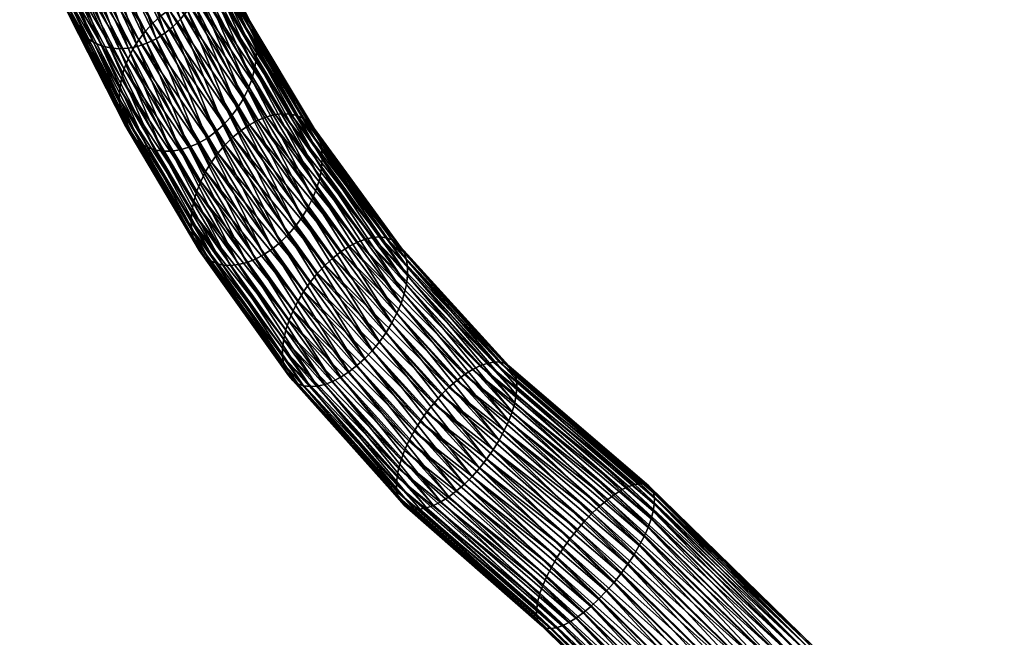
# Model space of a CAD drawing. Header units: centimetres. Extents: x -1886 to 2760, y -2774 to 68.
# Tile 5 of 77: x -4 to -1.84, y 47.38 to 48.73. Entities that reach past the tile are written whole.
import ezdxf

# ---------------------------------------------------------------- set-up
doc = ezdxf.new("R2010")
doc.units = ezdxf.units.CM
doc.layers.get('0').update_dxf_attribs({"true_color": 0x086e87})

msp = doc.modelspace()

# ---------------------------------------------------------------- meshes
at = {"color": 9, "true_color": 0xc1c1c1}
mesh = msp.add_polyface(dxfattribs=at)
corners = [(-3.688, 48.9989, -1096.3849), (-3.6023, 48.8178, -1096.1825), (-3.6107, 48.7957, -1096.1804), (-3.6344, 48.7542, -1096.1747), (-3.7202, 48.9357, -1096.3774), (-3.7071, 48.9555, -1096.3801), (-3.6215, 48.7743, -1096.1777), (-3.6963, 48.9767, -1096.3827), (-3.6494, 48.7356, -1096.1711), (-3.7354, 48.9176, -1096.3744), (-3.6661, 48.7189, -1096.1672), (-3.7525, 48.9016, -1096.3712), (-3.7034, 48.692, -1096.1587), (-3.7907, 48.8766, -1096.3646), (-3.771, 48.8878, -1096.3679), (-3.6842, 48.7043, -1096.1631), (-3.7235, 48.6824, -1096.1541), (-3.8113, 48.8682, -1096.3613), (-3.744, 48.6755, -1096.1494), (-3.8324, 48.8626, -1096.3582), (-3.7849, 48.6703, -1096.1401), (-3.8747, 48.8603, -1096.3521), (-3.8536, 48.86, -1096.355), (-3.7646, 48.6714, -1096.1448), (-3.8046, 48.6722, -1096.1357), (-3.8951, 48.8638, -1096.3494), (-3.8235, 48.677, -1096.1316), (-3.9147, 48.8702, -1096.3468), (-3.8571, 48.695, -1096.1241), (-3.9497, 48.8912, -1096.3429), (-3.933, 48.8794, -1096.3447), (-3.841, 48.6846, -1096.1277), (-3.8712, 48.7079, -1096.1212), (-3.9646, 48.9056, -1096.3414), (-3.8833, 48.7231, -1096.1187), (-3.9773, 48.9223, -1096.3405), (-3.9005, 48.7594, -1096.1151), (-3.9957, 48.961, -1096.3397), (-3.9877, 48.9408, -1096.3398), (-3.8931, 48.7404, -1096.1166), (-3.9053, 48.7798, -1096.1143), (-4.0009, 48.9825, -1096.34), (-3.9074, 48.8014, -1096.114), (-4.0035, 49.005, -1096.3407), (-3.9069, 48.8237, -1096.1143), (-3.7826, 48.5398, -1095.8789), (-3.7842, 48.5603, -1095.8776), (-3.7796, 48.6038, -1095.8774), (-3.9037, 48.8463, -1096.1152), (-3.7832, 48.5818, -1095.8771), (-3.7735, 48.626, -1095.8787), (-3.8978, 48.8688, -1096.1167), (-3.765, 48.648, -1095.8806), (-3.8894, 48.8909, -1096.1189), (-3.7415, 48.6899, -1095.8868), (-3.8657, 48.9324, -1096.1245), (-3.8787, 48.9122, -1096.1215), (-3.7543, 48.6694, -1095.8834), (-3.7268, 48.7091, -1095.891), (-3.8507, 48.951, -1096.1281), (-3.7105, 48.7267, -1095.8956), (-3.8341, 48.9677, -1096.1321), (-3.8159, 48.9824, -1096.1362), (-3.6929, 48.7424, -1095.9009), (-3.6743, 48.7559, -1095.9065), (-3.7967, 48.9946, -1096.1406), (-3.655, 48.7669, -1095.9125), (-3.7767, 49.0042, -1096.1453), (-3.6353, 48.7753, -1095.9187), (-3.7356, 49.0152, -1096.1545), (-3.6155, 48.781, -1095.9249), (-3.5961, 48.7839, -1095.9312), (-3.7562, 49.0111, -1096.1499)]
mesh.append_faces([[corners[k] for k in face] for face in [(0, 1, 2), (3, 4, 5), (5, 6, 3), (7, 2, 6), (4, 3, 8), (8, 9, 4), (9, 8, 10), (10, 11, 9), (12, 13, 14), (14, 15, 12), (15, 14, 11), (11, 10, 15), (13, 12, 16), (16, 17, 13), (17, 16, 18), (18, 19, 17), (20, 21, 22), (22, 23, 20), (23, 22, 19), (19, 18, 23), (21, 20, 24), (24, 25, 21), (25, 24, 26), (26, 27, 25), (28, 29, 30), (30, 31, 28), (31, 30, 27), (27, 26, 31), (29, 28, 32), (32, 33, 29), (33, 32, 34), (34, 35, 33), (36, 37, 38), (38, 39, 36), (39, 38, 35), (35, 34, 39), (37, 36, 40), (41, 40, 42), (43, 42, 44), (45, 40, 36), (46, 42, 40), (47, 48, 44), (49, 44, 42), (48, 47, 50), (50, 51, 48), (51, 50, 52), (52, 53, 51), (54, 55, 56), (56, 57, 54), (57, 56, 53), (53, 52, 57), (55, 54, 58), (58, 59, 55), (59, 58, 60), (60, 61, 59), (62, 63, 64), (61, 60, 63), (65, 64, 66), (67, 66, 68), (69, 70, 71), (72, 68, 70)]], dxfattribs={"vtx2": -1, "color": 9})
mesh = msp.add_polyface(dxfattribs=at)
corners = [(-3.6822, 49.0217, -1096.3868), (-3.5964, 48.8403, -1096.1841), (-3.6023, 48.8178, -1096.1825), (-3.4865, 48.6252, -1095.973), (-3.4926, 48.603, -1095.9719), (-3.5011, 48.581, -1095.9698), (-3.6107, 48.7957, -1096.1804), (-3.5246, 48.5391, -1095.9637), (-3.6344, 48.7542, -1096.1747), (-3.6215, 48.7743, -1096.1777), (-3.5118, 48.5596, -1095.9672), (-3.5393, 48.5199, -1095.9596), (-3.6494, 48.7356, -1096.1711), (-3.5556, 48.5024, -1095.9548), (-3.6661, 48.7189, -1096.1672), (-3.5732, 48.4867, -1095.9497), (-3.5162, 48.4906, -1095.6727), (-3.6743, 48.7559, -1095.9065), (-3.6929, 48.7424, -1095.9009), (-3.5341, 48.4758, -1095.6659), (-3.4976, 48.5031, -1095.6799), (-3.655, 48.7669, -1095.9125), (-3.4787, 48.5132, -1095.6876), (-3.6353, 48.7753, -1095.9187), (-3.4415, 48.5254, -1095.7035), (-3.5961, 48.7839, -1095.9312), (-3.6155, 48.781, -1095.9249), (-3.4599, 48.5207, -1095.6956), (-3.7152, 49.0163, -1096.1592), (-3.5773, 48.7838, -1095.9374), (-3.4238, 48.5273, -1095.7114), (-3.6955, 49.0144, -1096.1636), (-3.5594, 48.7809, -1095.9434), (-3.4071, 48.5263, -1095.7192), (-3.6591, 49.002, -1096.1715), (-3.5428, 48.7751, -1095.9491), (-3.5277, 48.7666, -1095.9543), (-3.6767, 49.0096, -1096.1677), (-3.3777, 48.516, -1095.7336), (-3.3916, 48.5225, -1095.7267), (-3.6431, 48.9916, -1096.175), (-3.5145, 48.7554, -1095.9591), (-3.3655, 48.5067, -1095.7401), (-3.6289, 48.9787, -1096.1781), (-3.5033, 48.7418, -1095.9633), (-3.3554, 48.495, -1095.746), (-3.4876, 48.7085, -1095.9696), (-3.5996, 48.9272, -1096.1842), (-3.607, 48.9462, -1096.1827), (-3.4943, 48.7261, -1095.9668), (-3.6168, 48.9635, -1096.1807), (-3.3417, 48.4648, -1095.7551), (-3.3474, 48.4809, -1095.751), (-3.4835, 48.6892, -1095.9717), (-3.5948, 48.9067, -1096.1851), (-3.3384, 48.4469, -1095.7584), (-3.482, 48.6687, -1095.973), (-3.5927, 48.8852, -1096.1853), (-3.3376, 48.4275, -1095.7607), (-3.5932, 48.8629, -1096.1849), (-3.483, 48.6472, -1095.9734), (-3.3392, 48.407, -1095.762)]
mesh.append_faces([[corners[k] for k in face] for face in [(0, 1, 2), (1, 3, 4), (4, 2, 1), (2, 4, 5), (5, 6, 2), (7, 8, 9), (9, 10, 7), (10, 9, 6), (6, 5, 10), (8, 7, 11), (11, 12, 8), (12, 11, 13), (13, 14, 12), (14, 13, 15), (16, 17, 18), (18, 19, 16), (17, 16, 20), (20, 21, 17), (21, 20, 22), (22, 23, 21), (24, 25, 26), (26, 27, 24), (27, 26, 23), (23, 22, 27), (28, 25, 29), (25, 24, 30), (30, 29, 25), (31, 29, 32), (29, 30, 33), (33, 32, 29), (34, 35, 36), (37, 32, 35), (38, 36, 35), (35, 39, 38), (39, 35, 32), (32, 33, 39), (40, 36, 41), (36, 38, 42), (42, 41, 36), (43, 41, 44), (41, 42, 45), (45, 44, 41), (46, 47, 48), (48, 49, 46), (49, 48, 50), (50, 44, 49), (51, 46, 49), (49, 52, 51), (52, 49, 44), (44, 45, 52), (47, 46, 53), (53, 54, 47), (55, 53, 46), (54, 53, 56), (56, 57, 54), (58, 56, 53), (3, 1, 59), (59, 60, 3), (60, 59, 57), (57, 56, 60), (61, 60, 56)]], dxfattribs={"vtx2": -1, "color": 9})
mesh = msp.add_polyface(dxfattribs=at)
corners = [(-3.5918, 48.4732, -1095.9441), (-3.7034, 48.692, -1096.1587), (-3.6842, 48.7043, -1096.1631), (-3.5732, 48.4867, -1095.9497), (-3.6661, 48.7189, -1096.1672), (-3.6112, 48.4622, -1095.9381), (-3.7235, 48.6824, -1096.1541), (-3.6309, 48.4538, -1095.9319), (-3.744, 48.6755, -1096.1494), (-3.6701, 48.4452, -1095.9193), (-3.7849, 48.6703, -1096.1401), (-3.7646, 48.6714, -1096.1448), (-3.6506, 48.4481, -1095.9257), (-3.6889, 48.4453, -1095.9132), (-3.8046, 48.6722, -1096.1357), (-3.5397, 48.1935, -1095.691), (-3.7067, 48.4482, -1095.9072), (-3.8235, 48.677, -1096.1316), (-3.5564, 48.1945, -1095.6833), (-3.7384, 48.4625, -1095.8962), (-3.8571, 48.695, -1096.1241), (-3.841, 48.6846, -1096.1277), (-3.7233, 48.454, -1095.9015), (-3.5858, 48.2048, -1095.6688), (-3.5719, 48.1983, -1095.6758), (-3.7516, 48.4736, -1095.8915), (-3.8712, 48.7079, -1096.1212), (-3.5979, 48.2141, -1095.6624), (-3.7628, 48.4872, -1095.8873), (-3.8833, 48.7231, -1096.1187), (-3.6081, 48.2258, -1095.6565), (-3.7785, 48.5205, -1095.8809), (-3.9005, 48.7594, -1096.1151), (-3.8931, 48.7404, -1096.1166), (-3.7719, 48.5029, -1095.8838), (-3.6218, 48.2559, -1095.6472), (-3.6161, 48.2398, -1095.6515), (-3.7826, 48.5398, -1095.8789), (-3.6251, 48.2738, -1095.644), (-3.9053, 48.7798, -1096.1143), (-3.7842, 48.5603, -1095.8776), (-3.6259, 48.2931, -1095.6417), (-3.9069, 48.8237, -1096.1143), (-3.7832, 48.5818, -1095.8771), (-3.7796, 48.6038, -1095.8774), (-3.9074, 48.8014, -1096.114), (-3.6203, 48.335, -1095.6403), (-3.6243, 48.3137, -1095.6405), (-3.6138, 48.3567, -1095.641), (-3.7735, 48.626, -1095.8787), (-3.6051, 48.3786, -1095.6429), (-3.765, 48.648, -1095.8806), (-3.5816, 48.4209, -1095.6495), (-3.7415, 48.6899, -1095.8868), (-3.7543, 48.6694, -1095.8834), (-3.5943, 48.4001, -1095.6458), (-3.5671, 48.4407, -1095.6542), (-3.7268, 48.7091, -1095.891), (-3.5512, 48.4591, -1095.6597), (-3.7105, 48.7267, -1095.8956), (-3.5341, 48.4758, -1095.6659), (-3.6929, 48.7424, -1095.9009)]
mesh.append_faces([[corners[k] for k in face] for face in [(0, 1, 2), (3, 2, 4), (1, 0, 5), (5, 6, 1), (6, 5, 7), (7, 8, 6), (9, 10, 11), (11, 12, 9), (12, 11, 8), (8, 7, 12), (10, 9, 13), (13, 14, 10), (15, 13, 9), (14, 13, 16), (16, 17, 14), (18, 16, 13), (19, 20, 21), (21, 22, 19), (22, 21, 17), (17, 16, 22), (23, 19, 22), (24, 22, 16), (20, 19, 25), (25, 26, 20), (27, 25, 19), (26, 25, 28), (28, 29, 26), (30, 28, 25), (31, 32, 33), (33, 34, 31), (34, 33, 29), (29, 28, 34), (35, 31, 34), (34, 36, 35), (36, 34, 28), (28, 30, 36), (32, 31, 37), (31, 35, 38), (38, 37, 31), (39, 37, 40), (37, 38, 41), (41, 40, 37), (42, 43, 44), (45, 40, 43), (46, 44, 43), (43, 47, 46), (47, 43, 40), (40, 41, 47), (44, 46, 48), (48, 49, 44), (49, 48, 50), (50, 51, 49), (52, 53, 54), (54, 55, 52), (55, 54, 51), (51, 50, 55), (53, 52, 56), (56, 57, 53), (58, 59, 57), (60, 61, 59)]], dxfattribs={"vtx2": -1, "color": 9})
mesh = msp.add_polyface(dxfattribs=at)
corners = [(-3.4865, 48.6252, -1095.973), (-3.3432, 48.3857, -1095.7622), (-3.3497, 48.364, -1095.7614), (-3.4926, 48.603, -1095.9719), (-3.3584, 48.3422, -1095.7595), (-3.5011, 48.581, -1095.9698), (-3.3819, 48.2998, -1095.7529), (-3.5246, 48.5391, -1095.9637), (-3.5118, 48.5596, -1095.9672), (-3.3692, 48.3206, -1095.7567), (-3.3963, 48.2801, -1095.7483), (-3.5393, 48.5199, -1095.9596), (-3.4123, 48.2617, -1095.7428), (-3.5556, 48.5024, -1095.9548), (-3.6842, 48.7043, -1096.1631), (-3.5732, 48.4867, -1095.9497), (-3.5918, 48.4732, -1095.9441), (-3.4473, 48.2302, -1095.7297), (-3.4293, 48.2449, -1095.7366), (-3.4659, 48.2177, -1095.7225), (-3.6112, 48.4622, -1095.9381), (-3.4847, 48.2076, -1095.7148), (-3.6309, 48.4538, -1095.9319), (-3.522, 48.1954, -1095.699), (-3.6701, 48.4452, -1095.9193), (-3.6506, 48.4481, -1095.9257), (-3.5035, 48.2001, -1095.707), (-3.3779, 48.1369, -1095.4229), (-3.5816, 48.4209, -1095.6495), (-3.5943, 48.4001, -1095.6458), (-3.7268, 48.7091, -1095.891), (-3.5671, 48.4407, -1095.6542), (-3.5512, 48.4591, -1095.6597), (-3.3635, 48.1572, -1095.428), (-3.3479, 48.1763, -1095.4341), (-3.3138, 48.21, -1095.449), (-3.5162, 48.4906, -1095.6727), (-3.5341, 48.4758, -1095.6659), (-3.3312, 48.1941, -1095.4412), (-3.7105, 48.7267, -1095.8956), (-3.296, 48.2239, -1095.4574), (-3.4976, 48.5031, -1095.6799), (-3.278, 48.2356, -1095.4664), (-3.4787, 48.5132, -1095.6876), (-3.2428, 48.2514, -1095.4852), (-3.4415, 48.5254, -1095.7035), (-3.4599, 48.5207, -1095.6956), (-3.2601, 48.2448, -1095.4757), (-3.2262, 48.2552, -1095.4948), (-3.4238, 48.5273, -1095.7114), (-3.2106, 48.2562, -1095.5042), (-3.4071, 48.5263, -1095.7192), (-3.1837, 48.2499, -1095.522), (-3.3777, 48.516, -1095.7336), (-3.3916, 48.5225, -1095.7267), (-3.1964, 48.2544, -1095.5133), (-3.1728, 48.2425, -1095.53), (-3.3655, 48.5067, -1095.7401), (-3.1639, 48.2326, -1095.5374), (-3.3554, 48.495, -1095.746), (-3.1524, 48.2059, -1095.5493), (-3.3417, 48.4648, -1095.7551), (-3.3474, 48.4809, -1095.751), (-3.157, 48.2204, -1095.5438), (-3.4876, 48.7085, -1095.9696), (-3.3384, 48.4469, -1095.7584), (-3.4835, 48.6892, -1095.9717), (-3.3376, 48.4275, -1095.7607), (-3.1501, 48.1894, -1095.5537), (-3.1502, 48.1713, -1095.557), (-3.1573, 48.1313, -1095.5599), (-3.3392, 48.407, -1095.762), (-3.1526, 48.1518, -1095.5591), (-3.483, 48.6472, -1095.9734), (-3.482, 48.6687, -1095.973)]
mesh.append_faces([[corners[k] for k in face] for face in [(0, 1, 2), (2, 3, 0), (3, 2, 4), (4, 5, 3), (6, 7, 8), (8, 9, 6), (9, 8, 5), (5, 4, 9), (7, 6, 10), (10, 11, 7), (11, 10, 12), (12, 13, 11), (14, 15, 16), (17, 16, 15), (15, 18, 17), (18, 15, 13), (13, 12, 18), (19, 20, 16), (21, 22, 20), (23, 24, 25), (26, 25, 22), (27, 28, 29), (30, 31, 32), (33, 31, 28), (34, 32, 31), (35, 36, 37), (38, 37, 32), (39, 32, 37), (36, 35, 40), (40, 41, 36), (41, 40, 42), (42, 43, 41), (44, 45, 46), (46, 47, 44), (47, 46, 43), (43, 42, 47), (45, 44, 48), (48, 49, 45), (49, 48, 50), (50, 51, 49), (52, 53, 54), (54, 55, 52), (55, 54, 51), (51, 50, 55), (53, 52, 56), (56, 57, 53), (57, 56, 58), (58, 59, 57), (60, 61, 62), (63, 62, 59), (59, 58, 63), (64, 61, 65), (66, 65, 67), (68, 65, 61), (69, 67, 65), (70, 1, 71), (72, 71, 67), (1, 0, 73), (73, 71, 1), (74, 67, 71)]], dxfattribs={"vtx2": -1, "color": 9})
mesh = msp.add_polyface(dxfattribs=at)
corners = [(-3.3432, 48.3857, -1095.7622), (-3.1573, 48.1313, -1095.5599), (-3.1643, 48.1101, -1095.5594), (-3.3497, 48.364, -1095.7614), (-3.1734, 48.0886, -1095.5577), (-3.3584, 48.3422, -1095.7595), (-3.1972, 48.0461, -1095.5509), (-3.3819, 48.2998, -1095.7529), (-3.3692, 48.3206, -1095.7567), (-3.1844, 48.0671, -1095.5549), (-3.2115, 48.0258, -1095.5458), (-3.3963, 48.2801, -1095.7483), (-3.2271, 48.0067, -1095.5397), (-3.4123, 48.2617, -1095.7428), (-3.2612, 47.9731, -1095.5248), (-3.4473, 48.2302, -1095.7297), (-3.4293, 48.2449, -1095.7366), (-3.2438, 47.989, -1095.5326), (-3.5918, 48.4732, -1095.9441), (-3.4659, 48.2177, -1095.7225), (-3.6112, 48.4622, -1095.9381), (-3.4847, 48.2076, -1095.7148), (-3.2791, 47.9592, -1095.5164), (-3.2971, 47.9476, -1095.5073), (-3.3323, 47.9318, -1095.4885), (-3.522, 48.1954, -1095.699), (-3.5035, 48.2001, -1095.707), (-3.3149, 47.9384, -1095.498), (-3.6506, 48.4481, -1095.9257), (-3.6309, 48.4538, -1095.9319), (-3.6701, 48.4452, -1095.9193), (-3.5397, 48.1935, -1095.691), (-3.6889, 48.4453, -1095.9132), (-3.5564, 48.1945, -1095.6833), (-3.3489, 47.928, -1095.479), (-3.3914, 47.9333, -1095.4518), (-3.5858, 48.2048, -1095.6688), (-3.5719, 48.1983, -1095.6758), (-3.3787, 47.9287, -1095.4604), (-3.7233, 48.454, -1095.9015), (-3.7067, 48.4482, -1095.9072), (-3.7384, 48.4625, -1095.8962), (-3.5979, 48.2141, -1095.6624), (-3.7516, 48.4736, -1095.8915), (-3.6081, 48.2258, -1095.6565), (-3.4023, 47.9406, -1095.4437), (-3.4112, 47.9504, -1095.4364), (-3.4226, 47.9771, -1095.4244), (-3.6218, 48.2559, -1095.6472), (-3.6161, 48.2398, -1095.6515), (-3.418, 47.9627, -1095.4299), (-3.4249, 47.9936, -1095.42), (-3.6251, 48.2738, -1095.644), (-3.4248, 48.0117, -1095.4167), (-3.6259, 48.2931, -1095.6417), (-3.4177, 48.0517, -1095.4138), (-3.6203, 48.335, -1095.6403), (-3.6243, 48.3137, -1095.6405), (-3.4224, 48.0312, -1095.4147), (-3.4107, 48.0728, -1095.4143), (-3.6138, 48.3567, -1095.641), (-3.4016, 48.0944, -1095.4159), (-3.6051, 48.3786, -1095.6429), (-3.5943, 48.4001, -1095.6458), (-3.3906, 48.1158, -1095.4188), (-3.3779, 48.1369, -1095.4229), (-3.5816, 48.4209, -1095.6495), (-3.3635, 48.1572, -1095.428), (-3.5671, 48.4407, -1095.6542), (-3.3479, 48.1763, -1095.4341), (-3.0589, 47.9255, -1095.2452), (-3.3138, 48.21, -1095.449), (-3.3312, 48.1941, -1095.4412), (-3.5341, 48.4758, -1095.6659), (-3.5512, 48.4591, -1095.6597), (-3.0416, 47.9406, -1095.2546), (-3.296, 48.2239, -1095.4574), (-3.0243, 47.9536, -1095.2646), (-3.278, 48.2356, -1095.4664), (-3.0073, 47.9643, -1095.2751), (-3.2601, 48.2448, -1095.4757), (-3.3474, 48.4809, -1095.751), (-3.157, 48.2204, -1095.5438), (-3.1524, 48.2059, -1095.5493), (-3.3417, 48.4648, -1095.7551), (-3.1501, 48.1894, -1095.5537), (-3.3384, 48.4469, -1095.7584), (-3.1502, 48.1713, -1095.557), (-3.3392, 48.407, -1095.762), (-3.1526, 48.1518, -1095.5591), (-3.3376, 48.4275, -1095.7607)]
mesh.append_faces([[corners[k] for k in face] for face in [(0, 1, 2), (2, 3, 0), (3, 2, 4), (4, 5, 3), (6, 7, 8), (8, 9, 6), (9, 8, 5), (5, 4, 9), (7, 6, 10), (10, 11, 7), (12, 13, 11), (14, 15, 16), (17, 16, 13), (18, 15, 19), (20, 19, 21), (22, 19, 15), (23, 21, 19), (24, 25, 26), (27, 26, 21), (28, 26, 25), (29, 21, 26), (30, 25, 31), (32, 31, 33), (34, 31, 25), (35, 36, 37), (38, 37, 33), (39, 37, 36), (40, 33, 37), (41, 36, 42), (43, 42, 44), (45, 42, 36), (46, 44, 42), (47, 48, 49), (50, 49, 44), (51, 52, 48), (53, 54, 52), (55, 56, 57), (57, 58, 55), (58, 57, 54), (54, 53, 58), (56, 55, 59), (59, 60, 56), (60, 59, 61), (61, 62, 60), (63, 64, 65), (64, 63, 62), (62, 61, 64), (66, 65, 67), (68, 67, 69), (70, 71, 72), (73, 72, 71), (74, 69, 72), (75, 76, 71), (77, 78, 76), (79, 80, 78), (81, 82, 83), (84, 83, 85), (86, 85, 87), (88, 89, 1), (90, 87, 89)]], dxfattribs={"vtx2": -1, "color": 9})
mesh = msp.add_polyface(dxfattribs=at)
corners = [(-3.3963, 48.2801, -1095.7483), (-3.2115, 48.0258, -1095.5458), (-3.2271, 48.0067, -1095.5397), (-3.0248, 47.7124, -1095.3383), (-3.2612, 47.9731, -1095.5248), (-3.2438, 47.989, -1095.5326), (-3.4293, 48.2449, -1095.7366), (-3.4123, 48.2617, -1095.7428), (-3.0421, 47.6974, -1095.3289), (-3.2791, 47.9592, -1095.5164), (-3.0594, 47.6844, -1095.3188), (-3.2971, 47.9476, -1095.5073), (-3.4473, 48.2302, -1095.7297), (-3.4659, 48.2177, -1095.7225), (-3.0928, 47.6655, -1095.2976), (-3.3323, 47.9318, -1095.4885), (-3.3149, 47.9384, -1095.498), (-3.5035, 48.2001, -1095.707), (-3.0764, 47.6737, -1095.3083), (-3.4847, 48.2076, -1095.7148), (-3.1083, 47.6599, -1095.2867), (-3.3489, 47.928, -1095.479), (-3.1227, 47.6571, -1095.276), (-3.3644, 47.927, -1095.4696), (-3.522, 48.1954, -1095.699), (-3.5397, 48.1935, -1095.691), (-3.5564, 48.1945, -1095.6833), (-3.1471, 47.6596, -1095.2554), (-3.3914, 47.9333, -1095.4518), (-3.3787, 47.9287, -1095.4604), (-3.1357, 47.657, -1095.2655), (-3.5719, 48.1983, -1095.6758), (-3.1567, 47.665, -1095.246), (-3.4023, 47.9406, -1095.4437), (-3.1643, 47.6731, -1095.2373), (-3.4112, 47.9504, -1095.4364), (-3.5858, 48.2048, -1095.6688), (-3.5979, 48.2141, -1095.6624), (-3.1733, 47.6964, -1095.2229), (-3.4226, 47.9771, -1095.4244), (-3.418, 47.9627, -1095.4299), (-3.1699, 47.6836, -1095.2296), (-3.6161, 48.2398, -1095.6515), (-3.6081, 48.2258, -1095.6565), (-3.1743, 47.7113, -1095.2174), (-3.4249, 47.9936, -1095.42), (-3.1731, 47.7281, -1095.2133), (-3.4248, 48.0117, -1095.4167), (-3.6218, 48.2559, -1095.6472), (-3.6251, 48.2738, -1095.644), (-3.1642, 47.766, -1095.2089), (-3.4177, 48.0517, -1095.4138), (-3.4224, 48.0312, -1095.4147), (-3.1697, 47.7465, -1095.2103), (-3.1565, 47.7865, -1095.2089), (-3.4107, 48.0728, -1095.4143), (-3.1468, 47.8076, -1095.2102), (-3.4016, 48.0944, -1095.4159), (-3.1223, 47.8499, -1095.217), (-3.3779, 48.1369, -1095.4229), (-3.3906, 48.1158, -1095.4188), (-3.1354, 47.8288, -1095.2129), (-3.1079, 47.8704, -1095.2224), (-3.3635, 48.1572, -1095.428), (-3.0923, 47.8901, -1095.229), (-3.3479, 48.1763, -1095.4341), (-3.0759, 47.9086, -1095.2367), (-3.3312, 48.1941, -1095.4412)]
mesh.append_faces([[corners[k] for k in face] for face in [(0, 1, 2), (3, 4, 5), (6, 5, 4), (7, 2, 5), (8, 9, 4), (10, 11, 9), (12, 4, 9), (13, 9, 11), (14, 15, 16), (17, 16, 15), (18, 16, 11), (19, 11, 16), (15, 14, 20), (20, 21, 15), (21, 20, 22), (22, 23, 21), (24, 15, 21), (25, 21, 23), (23, 26, 25), (27, 28, 29), (29, 30, 27), (31, 29, 28), (30, 29, 23), (23, 22, 30), (26, 23, 29), (28, 27, 32), (32, 33, 28), (33, 32, 34), (34, 35, 33), (36, 28, 33), (37, 33, 35), (38, 39, 40), (40, 41, 38), (42, 40, 39), (41, 40, 35), (35, 34, 41), (43, 35, 40), (39, 38, 44), (44, 45, 39), (45, 44, 46), (46, 47, 45), (48, 39, 45), (49, 45, 47), (50, 51, 52), (52, 53, 50), (53, 52, 47), (47, 46, 53), (51, 50, 54), (54, 55, 51), (55, 54, 56), (56, 57, 55), (58, 59, 60), (60, 61, 58), (61, 60, 57), (57, 56, 61), (59, 58, 62), (62, 63, 59), (63, 62, 64), (64, 65, 63), (66, 67, 65)]], dxfattribs={"vtx2": -1, "color": 9})
mesh = msp.add_polyface(dxfattribs=at)
corners = [(-3.1573, 48.1313, -1095.5599), (-2.9196, 47.8718, -1095.3745), (-2.9273, 47.8513, -1095.3746), (-3.1643, 48.1101, -1095.5594), (-2.937, 47.8302, -1095.3732), (-3.1734, 48.0886, -1095.5577), (-2.9614, 47.7879, -1095.3665), (-3.1972, 48.0461, -1095.5509), (-3.1844, 48.0671, -1095.5549), (-2.9484, 47.809, -1095.3705), (-2.9759, 47.7674, -1095.361), (-3.2115, 48.0258, -1095.5458), (-2.9914, 47.7478, -1095.3545), (-3.2271, 48.0067, -1095.5397), (-3.2438, 47.989, -1095.5326), (-3.0078, 47.7293, -1095.3468), (-3.0248, 47.7124, -1095.3383), (-3.2612, 47.9731, -1095.5248), (-3.0421, 47.6974, -1095.3289), (-3.3312, 48.1941, -1095.4412), (-3.0759, 47.9086, -1095.2367), (-3.0589, 47.9255, -1095.2452), (-3.3479, 48.1763, -1095.4341), (-3.0923, 47.8901, -1095.229), (-3.3138, 48.21, -1095.449), (-3.0416, 47.9406, -1095.2546), (-3.296, 48.2239, -1095.4574), (-3.0243, 47.9536, -1095.2646), (-2.9909, 47.9726, -1095.2859), (-3.2428, 48.2514, -1095.4852), (-3.2601, 48.2448, -1095.4757), (-3.0073, 47.9643, -1095.2751), (-3.278, 48.2356, -1095.4664), (-2.9754, 47.9781, -1095.2968), (-3.2262, 48.2552, -1095.4948), (-2.9611, 47.981, -1095.3075), (-3.2106, 48.2562, -1095.5042), (-2.9366, 47.9784, -1095.3281), (-3.1837, 48.2499, -1095.522), (-3.1964, 48.2544, -1095.5133), (-2.948, 47.9811, -1095.318), (-2.927, 47.973, -1095.3375), (-3.1728, 48.2425, -1095.53), (-2.9194, 47.9649, -1095.3462), (-3.1639, 48.2326, -1095.5374), (-2.9105, 47.9415, -1095.3606), (-3.1524, 48.2059, -1095.5493), (-3.157, 48.2204, -1095.5438), (-2.9139, 47.9543, -1095.3539), (-2.9094, 47.9265, -1095.366), (-3.1501, 48.1894, -1095.5537), (-2.9106, 47.9097, -1095.3702), (-3.1502, 48.1713, -1095.557), (-3.1526, 48.1518, -1095.5591), (-2.914, 47.8913, -1095.373), (-2.743, 47.6489, -1095.0714), (-2.7598, 47.6314, -1095.0625), (-2.726, 47.6648, -1095.0814), (-2.7092, 47.6788, -1095.092), (-2.6773, 47.7002, -1095.1149), (-2.6929, 47.6906, -1095.1033), (-2.6627, 47.7071, -1095.1266), (-2.6494, 47.7115, -1095.1383), (-2.6274, 47.7122, -1095.161), (-2.6376, 47.7132, -1095.1499), (-2.6191, 47.7084, -1095.1715), (-2.6129, 47.702, -1095.1812), (-2.6087, 47.6931, -1095.1899), (-2.6207, 47.6171, -1095.2147)]
mesh.append_faces([[corners[k] for k in face] for face in [(0, 1, 2), (2, 3, 0), (3, 2, 4), (4, 5, 3), (6, 7, 8), (8, 9, 6), (9, 8, 5), (5, 4, 9), (7, 6, 10), (10, 11, 7), (11, 10, 12), (12, 13, 11), (14, 15, 16), (15, 14, 13), (13, 12, 15), (17, 16, 18), (19, 20, 21), (22, 23, 20), (24, 21, 25), (26, 25, 27), (28, 29, 30), (30, 31, 28), (32, 27, 31), (29, 28, 33), (33, 34, 29), (34, 33, 35), (35, 36, 34), (37, 38, 39), (39, 40, 37), (40, 39, 36), (36, 35, 40), (38, 37, 41), (41, 42, 38), (42, 41, 43), (43, 44, 42), (45, 46, 47), (47, 48, 45), (48, 47, 44), (44, 43, 48), (46, 45, 49), (49, 50, 46), (50, 49, 51), (51, 52, 50), (1, 0, 53), (53, 54, 1), (54, 53, 52), (52, 51, 54), (55, 21, 20), (56, 20, 23), (57, 25, 21), (58, 27, 25), (59, 28, 31), (60, 31, 27), (61, 33, 28), (62, 35, 33), (63, 37, 40), (64, 40, 35), (65, 41, 37), (66, 43, 41), (67, 48, 43), (68, 1, 54)]], dxfattribs={"vtx2": -1, "color": 9})
mesh = msp.add_polyface(dxfattribs=at)
corners = [(-2.9196, 47.8718, -1095.3745), (-2.6207, 47.6171, -1095.2147), (-2.6294, 47.5975, -1095.2153), (-2.9273, 47.8513, -1095.3746), (-2.64, 47.5771, -1095.2145), (-2.9484, 47.809, -1095.3705), (-2.6521, 47.5564, -1095.2119), (-2.6657, 47.5356, -1095.208), (-2.937, 47.8302, -1095.3732), (-2.9614, 47.7879, -1095.3665), (-2.6805, 47.5151, -1095.2026), (-2.9759, 47.7674, -1095.361), (-2.6963, 47.4953, -1095.196), (-2.9914, 47.7478, -1095.3545), (-2.7128, 47.4765, -1095.1881), (-2.3797, 47.1168, -1095.0072), (-2.7296, 47.459, -1095.1792), (-2.3966, 47.1005, -1094.9971), (-2.7466, 47.4432, -1095.1693), (-2.4131, 47.086, -1094.9862), (-2.7634, 47.4292, -1095.1587), (-2.4439, 47.063, -1094.9626), (-2.7953, 47.4079, -1095.1359), (-2.7797, 47.4174, -1095.1475), (-2.429, 47.0734, -1094.9746), (-2.4577, 47.055, -1094.9503), (-2.8099, 47.4009, -1095.1241), (-2.4701, 47.0495, -1094.9379), (-2.8232, 47.3965, -1095.1123), (-2.49, 47.0461, -1094.9138), (-2.8452, 47.3958, -1095.0897), (-2.835, 47.3948, -1095.1008), (-2.481, 47.0465, -1094.9257), (-2.497, 47.0485, -1094.9026), (-2.8534, 47.3996, -1095.0792), (-2.502, 47.0534, -1094.8921), (-2.8597, 47.4059, -1095.0696), (-2.5055, 47.0707, -1094.874), (-2.8659, 47.4261, -1095.0531), (-2.8639, 47.4148, -1095.0608), (-2.5048, 47.0609, -1094.8826), (-2.5039, 47.0828, -1094.8668), (-2.8656, 47.4395, -1095.0466), (-2.5001, 47.0969, -1094.861), (-2.8631, 47.455, -1095.0416), (-2.4863, 47.1301, -1094.8539), (-2.8518, 47.4906, -1095.0358), (-2.8585, 47.4721, -1095.038), (-2.4942, 47.1128, -1094.8567), (-2.4765, 47.1488, -1094.8527), (-2.8431, 47.5102, -1095.0353), (-2.4649, 47.1683, -1094.853), (-2.8326, 47.5306, -1095.0361), (-2.4375, 47.2086, -1094.8586), (-2.8069, 47.5722, -1095.0426), (-2.8204, 47.5514, -1095.0386), (-2.4519, 47.1884, -1094.8551), (-2.4221, 47.2288, -1094.8638), (-2.792, 47.5927, -1095.048), (-2.4059, 47.2485, -1094.8704), (-2.7763, 47.6125, -1095.0547), (-2.3723, 47.2851, -1094.8872), (-2.743, 47.6489, -1095.0714), (-2.7598, 47.6314, -1095.0625), (-2.3892, 47.2674, -1094.8782), (-2.3554, 47.3014, -1094.8973), (-2.726, 47.6648, -1095.0814), (-2.3389, 47.316, -1094.9083), (-2.7092, 47.6788, -1095.092), (-3.0073, 47.9643, -1095.2751), (-2.6929, 47.6906, -1095.1033), (-2.6773, 47.7002, -1095.1149), (-3.0243, 47.9536, -1095.2646), (-2.9909, 47.9726, -1095.2859), (-2.6627, 47.7071, -1095.1266), (-2.9754, 47.9781, -1095.2968), (-2.6494, 47.7115, -1095.1383), (-2.948, 47.9811, -1095.318), (-2.6376, 47.7132, -1095.1499), (-2.6274, 47.7122, -1095.161), (-2.9611, 47.981, -1095.3075), (-2.9366, 47.9784, -1095.3281), (-2.6191, 47.7084, -1095.1715), (-2.927, 47.973, -1095.3375), (-2.6129, 47.702, -1095.1812), (-2.6067, 47.6818, -1095.1975), (-2.9105, 47.9415, -1095.3606), (-2.9139, 47.9543, -1095.3539), (-2.6087, 47.6931, -1095.1899), (-2.9194, 47.9649, -1095.3462), (-2.607, 47.6683, -1095.204), (-2.9094, 47.9265, -1095.366), (-2.6094, 47.6528, -1095.209), (-2.9106, 47.9097, -1095.3702), (-2.914, 47.8913, -1095.373), (-2.614, 47.6357, -1095.2126)]
mesh.append_faces([[corners[k] for k in face] for face in [(0, 1, 2), (3, 2, 4), (5, 6, 7), (8, 4, 6), (9, 7, 10), (11, 10, 12), (13, 12, 14), (15, 16, 14), (17, 18, 16), (19, 20, 18), (21, 22, 23), (24, 23, 20), (25, 26, 22), (27, 28, 26), (29, 30, 31), (32, 31, 28), (33, 34, 30), (35, 36, 34), (37, 38, 39), (39, 40, 37), (40, 39, 36), (36, 35, 40), (38, 37, 41), (41, 42, 38), (42, 41, 43), (43, 44, 42), (45, 46, 47), (47, 48, 45), (48, 47, 44), (44, 43, 48), (46, 45, 49), (49, 50, 46), (50, 49, 51), (51, 52, 50), (53, 54, 55), (56, 55, 52), (57, 58, 54), (59, 60, 58), (61, 62, 63), (64, 63, 60), (65, 66, 62), (67, 68, 66), (69, 70, 71), (72, 68, 70), (73, 71, 74), (75, 74, 76), (77, 78, 79), (80, 76, 78), (81, 79, 82), (83, 82, 84), (85, 86, 87), (87, 88, 85), (89, 84, 88), (86, 85, 90), (90, 91, 86), (91, 90, 92), (92, 93, 91), (94, 95, 1), (95, 94, 93), (93, 92, 95)]], dxfattribs={"vtx2": -1, "color": 9})
mesh = msp.add_polyface(dxfattribs=at)
corners = [(-3.2791, 47.9592, -1095.5164), (-3.0421, 47.6974, -1095.3289), (-3.0594, 47.6844, -1095.3188), (-3.3149, 47.9384, -1095.498), (-3.0764, 47.6737, -1095.3083), (-3.0928, 47.6655, -1095.2976), (-3.2971, 47.9476, -1095.5073), (-2.6294, 47.5975, -1095.2153), (-2.9273, 47.8513, -1095.3746), (-2.9196, 47.8718, -1095.3745), (-2.64, 47.5771, -1095.2145), (-2.937, 47.8302, -1095.3732), (-2.6657, 47.5356, -1095.208), (-2.9614, 47.7879, -1095.3665), (-2.9484, 47.809, -1095.3705), (-2.6521, 47.5564, -1095.2119), (-2.6805, 47.5151, -1095.2026), (-2.9759, 47.7674, -1095.361), (-2.6963, 47.4953, -1095.196), (-2.9914, 47.7478, -1095.3545), (-2.7296, 47.459, -1095.1792), (-3.0248, 47.7124, -1095.3383), (-3.0078, 47.7293, -1095.3468), (-2.7128, 47.4765, -1095.1881), (-2.7466, 47.4432, -1095.1693), (-2.7634, 47.4292, -1095.1587), (-2.7953, 47.4079, -1095.1359), (-2.7797, 47.4174, -1095.1475), (-2.8099, 47.4009, -1095.1241), (-3.1083, 47.6599, -1095.2867), (-2.8232, 47.3965, -1095.1123), (-3.1227, 47.6571, -1095.276), (-2.8452, 47.3958, -1095.0897), (-3.1471, 47.6596, -1095.2554), (-3.1357, 47.657, -1095.2655), (-2.835, 47.3948, -1095.1008), (-2.8534, 47.3996, -1095.0792), (-3.1567, 47.665, -1095.246), (-2.8597, 47.4059, -1095.0696), (-3.1643, 47.6731, -1095.2373), (-2.8659, 47.4261, -1095.0531), (-3.1733, 47.6964, -1095.2229), (-3.1699, 47.6836, -1095.2296), (-2.8639, 47.4148, -1095.0608), (-2.8656, 47.4395, -1095.0466), (-3.1743, 47.7113, -1095.2174), (-2.8631, 47.455, -1095.0416), (-3.1731, 47.7281, -1095.2133), (-2.8518, 47.4906, -1095.0358), (-3.1642, 47.766, -1095.2089), (-3.1697, 47.7465, -1095.2103), (-2.8585, 47.4721, -1095.038), (-2.8431, 47.5102, -1095.0353), (-3.1565, 47.7865, -1095.2089), (-2.8326, 47.5306, -1095.0361), (-3.1468, 47.8076, -1095.2102), (-2.8069, 47.5722, -1095.0426), (-3.1223, 47.8499, -1095.217), (-3.1354, 47.8288, -1095.2129), (-2.8204, 47.5514, -1095.0386), (-2.792, 47.5927, -1095.048), (-3.1079, 47.8704, -1095.2224), (-2.7763, 47.6125, -1095.0547), (-3.0923, 47.8901, -1095.229), (-3.0759, 47.9086, -1095.2367), (-2.7598, 47.6314, -1095.0625), (-2.743, 47.6489, -1095.0714), (-3.0589, 47.9255, -1095.2452), (-2.726, 47.6648, -1095.0814), (-3.0416, 47.9406, -1095.2546), (-2.7092, 47.6788, -1095.092)]
mesh.append_faces([[corners[k] for k in face] for face in [(0, 1, 2), (3, 4, 5), (6, 2, 4), (7, 8, 9), (10, 11, 8), (12, 13, 14), (15, 14, 11), (16, 17, 13), (18, 19, 17), (20, 21, 22), (22, 23, 20), (23, 22, 19), (21, 20, 24), (24, 1, 21), (1, 24, 25), (25, 2, 1), (26, 5, 4), (4, 27, 26), (27, 4, 2), (2, 25, 27), (5, 26, 28), (28, 29, 5), (29, 28, 30), (30, 31, 29), (32, 33, 34), (34, 35, 32), (35, 34, 31), (31, 30, 35), (33, 32, 36), (36, 37, 33), (37, 36, 38), (38, 39, 37), (40, 41, 42), (42, 43, 40), (43, 42, 39), (39, 38, 43), (41, 40, 44), (44, 45, 41), (45, 44, 46), (46, 47, 45), (48, 49, 50), (50, 51, 48), (51, 50, 47), (47, 46, 51), (49, 48, 52), (52, 53, 49), (53, 52, 54), (54, 55, 53), (56, 57, 58), (58, 59, 56), (59, 58, 55), (55, 54, 59), (57, 56, 60), (60, 61, 57), (61, 60, 62), (62, 63, 61), (64, 65, 66), (63, 62, 65), (67, 66, 68), (69, 68, 70)]], dxfattribs={"vtx2": -1, "color": 9})
mesh = msp.add_polyface(dxfattribs=at)
corners = [(-2.6207, 47.6171, -1095.2147), (-2.2657, 47.2715, -1095.0405), (-2.2755, 47.2529, -1095.0417), (-2.6294, 47.5975, -1095.2153), (-2.2871, 47.2334, -1095.0413), (-2.64, 47.5771, -1095.2145), (-2.3145, 47.1931, -1095.0358), (-2.6657, 47.5356, -1095.208), (-2.6521, 47.5564, -1095.2119), (-2.3001, 47.2133, -1095.0393), (-2.3299, 47.173, -1095.0306), (-2.6805, 47.5151, -1095.2026), (-2.3461, 47.1533, -1095.024), (-2.6963, 47.4953, -1095.196), (-2.7128, 47.4765, -1095.1881), (-2.3628, 47.1345, -1095.0162), (-2.3797, 47.1168, -1095.0072), (-2.7296, 47.459, -1095.1792), (-2.3966, 47.1005, -1094.9971), (-2.7466, 47.4432, -1095.1693), (-2.4131, 47.086, -1094.9862), (-2.7797, 47.4174, -1095.1475), (-2.429, 47.0734, -1094.9746), (-2.4439, 47.063, -1094.9626), (-2.7634, 47.4292, -1095.1587), (-2.7953, 47.4079, -1095.1359), (-2.4577, 47.055, -1094.9503), (-2.8204, 47.5514, -1095.0386), (-2.4519, 47.1884, -1094.8551), (-2.4375, 47.2086, -1094.8586), (-2.8326, 47.5306, -1095.0361), (-2.4649, 47.1683, -1094.853), (-2.8069, 47.5722, -1095.0426), (-2.4221, 47.2288, -1094.8638), (-2.792, 47.5927, -1095.048), (-2.4059, 47.2485, -1094.8704), (-2.7598, 47.6314, -1095.0625), (-2.3892, 47.2674, -1094.8782), (-2.3723, 47.2851, -1094.8872), (-2.7763, 47.6125, -1095.0547), (-2.743, 47.6489, -1095.0714), (-2.3554, 47.3014, -1094.8973), (-2.726, 47.6648, -1095.0814), (-2.3389, 47.316, -1094.9083), (-2.3081, 47.339, -1094.9319), (-2.6773, 47.7002, -1095.1149), (-2.6929, 47.6906, -1095.1033), (-2.323, 47.3286, -1094.9199), (-2.7092, 47.6788, -1095.092), (-2.2943, 47.3471, -1094.9442), (-2.6627, 47.7071, -1095.1266), (-2.2819, 47.3526, -1094.9565), (-2.6494, 47.7115, -1095.1383), (-1.8647, 46.8077, -1094.7217), (-1.8466, 46.8128, -1094.7466), (-2.262, 47.3559, -1094.9806), (-2.2711, 47.3556, -1094.9689), (-1.8547, 46.8115, -1094.7344), (-2.6274, 47.7122, -1095.161), (-2.6376, 47.7132, -1095.1499), (-2.255, 47.3535, -1094.9919), (-2.6191, 47.7084, -1095.1715), (-2.25, 47.3485, -1095.0024), (-2.6129, 47.702, -1095.1812), (-1.8406, 46.8115, -1094.7584), (-1.8367, 46.8077, -1094.7694), (-2.2465, 47.3311, -1095.0204), (-2.6067, 47.6818, -1095.1975), (-2.6087, 47.6931, -1095.1899), (-2.2472, 47.341, -1095.012), (-2.2481, 47.319, -1095.0276), (-2.607, 47.6683, -1095.204), (-2.2519, 47.3048, -1095.0334), (-2.6094, 47.6528, -1095.209), (-2.614, 47.6357, -1095.2126), (-2.2578, 47.2889, -1095.0377)]
mesh.append_faces([[corners[k] for k in face] for face in [(0, 1, 2), (2, 3, 0), (3, 2, 4), (4, 5, 3), (6, 7, 8), (8, 9, 6), (9, 8, 5), (5, 4, 9), (7, 6, 10), (10, 11, 7), (11, 10, 12), (12, 13, 11), (14, 15, 16), (15, 14, 13), (13, 12, 15), (17, 16, 18), (19, 18, 20), (21, 22, 23), (24, 20, 22), (25, 23, 26), (27, 28, 29), (30, 31, 28), (32, 29, 33), (34, 33, 35), (36, 37, 38), (39, 35, 37), (40, 38, 41), (42, 41, 43), (44, 45, 46), (46, 47, 44), (47, 46, 48), (48, 43, 47), (45, 44, 49), (49, 50, 45), (50, 49, 51), (51, 52, 50), (53, 51, 49), (54, 55, 56), (57, 56, 51), (55, 58, 59), (59, 56, 55), (56, 59, 52), (52, 51, 56), (58, 55, 60), (60, 61, 58), (61, 60, 62), (62, 63, 61), (64, 60, 55), (65, 62, 60), (66, 67, 68), (68, 69, 66), (69, 68, 63), (63, 62, 69), (67, 66, 70), (70, 71, 67), (71, 70, 72), (72, 73, 71), (1, 0, 74), (74, 75, 1), (75, 74, 73), (73, 72, 75)]], dxfattribs={"vtx2": -1, "color": 9})
mesh = msp.add_polyface(dxfattribs=at)
corners = [(-1.8831, 46.7018, -1094.8134), (-2.2871, 47.2334, -1095.0413), (-2.2755, 47.2529, -1095.0417), (-1.9122, 46.6631, -1094.8087), (-2.3145, 47.1931, -1095.0358), (-2.3001, 47.2133, -1095.0393), (-1.897, 46.6826, -1094.8119), (-1.9283, 46.6436, -1094.804), (-2.3299, 47.173, -1095.0306), (-1.945, 46.6244, -1094.7979), (-2.3461, 47.1533, -1095.024), (-1.9793, 46.5884, -1094.7814), (-2.3797, 47.1168, -1095.0072), (-2.3628, 47.1345, -1095.0162), (-1.9621, 46.6059, -1094.7902), (-1.9962, 46.5722, -1094.7714), (-2.3966, 47.1005, -1094.9971), (-2.0127, 46.5575, -1094.7605), (-2.4131, 47.086, -1094.9862), (-2.0429, 46.5337, -1094.7366), (-2.4439, 47.063, -1094.9626), (-2.429, 47.0734, -1094.9746), (-2.0283, 46.5446, -1094.7488), (-2.8099, 47.4009, -1095.1241), (-2.4577, 47.055, -1094.9503), (-2.4701, 47.0495, -1094.9379), (-2.0562, 46.525, -1094.7241), (-2.0679, 46.5188, -1094.7114), (-2.086, 46.5136, -1094.6864), (-2.49, 47.0461, -1094.9138), (-2.481, 47.0465, -1094.9257), (-2.0779, 46.5149, -1094.6987), (-2.835, 47.3948, -1095.1008), (-2.8232, 47.3965, -1095.1123), (-2.8452, 47.3958, -1095.0897), (-2.497, 47.0485, -1094.9026), (-2.8534, 47.3996, -1095.0792), (-2.502, 47.0534, -1094.8921), (-2.092, 46.5148, -1094.6747), (-2.0959, 46.5186, -1094.6636), (-2.097, 46.5335, -1094.6443), (-2.5055, 47.0707, -1094.874), (-2.5048, 47.0609, -1094.8826), (-2.0976, 46.5249, -1094.6534), (-2.0942, 46.5443, -1094.6365), (-2.5039, 47.0828, -1094.8668), (-2.0892, 46.5572, -1094.63), (-2.5001, 47.0969, -1094.861), (-2.073, 46.5881, -1094.6216), (-2.4863, 47.1301, -1094.8539), (-2.4942, 47.1128, -1094.8567), (-2.0821, 46.5719, -1094.625), (-2.0621, 46.6057, -1094.6198), (-2.4765, 47.1488, -1094.8527), (-2.0495, 46.6242, -1094.6196), (-2.4649, 47.1683, -1094.853), (-2.0204, 46.6629, -1094.6241), (-2.4375, 47.2086, -1094.8586), (-2.4519, 47.1884, -1094.8551), (-2.0355, 46.6434, -1094.6211), (-2.0043, 46.6825, -1094.6289), (-2.4221, 47.2288, -1094.8638), (-1.9876, 46.7017, -1094.6351), (-2.4059, 47.2485, -1094.8704), (-1.9533, 46.7379, -1094.6516), (-2.3723, 47.2851, -1094.8872), (-2.3892, 47.2674, -1094.8782), (-1.9705, 46.7203, -1094.6428), (-1.9363, 46.7541, -1094.6616), (-2.3554, 47.3014, -1094.8973), (-1.9199, 46.7689, -1094.6726), (-2.3389, 47.316, -1094.9083), (-1.8897, 46.7927, -1094.6964), (-2.3081, 47.339, -1094.9319), (-2.323, 47.3286, -1094.9199), (-1.9043, 46.7818, -1094.6842), (-1.8764, 46.8014, -1094.709), (-2.2943, 47.3471, -1094.9442)]
mesh.append_faces([[corners[k] for k in face] for face in [(0, 1, 2), (3, 4, 5), (6, 5, 1), (7, 8, 4), (9, 10, 8), (11, 12, 13), (14, 13, 10), (15, 16, 12), (17, 18, 16), (19, 20, 21), (21, 22, 19), (22, 21, 18), (18, 17, 22), (23, 24, 25), (20, 19, 26), (26, 24, 20), (24, 26, 27), (27, 25, 24), (28, 29, 30), (30, 31, 28), (31, 30, 25), (25, 27, 31), (32, 30, 29), (33, 25, 30), (34, 29, 35), (36, 35, 37), (29, 28, 38), (38, 35, 29), (35, 38, 39), (39, 37, 35), (40, 41, 42), (42, 43, 40), (43, 42, 37), (37, 39, 43), (41, 40, 44), (44, 45, 41), (45, 44, 46), (46, 47, 45), (48, 49, 50), (50, 51, 48), (51, 50, 47), (47, 46, 51), (49, 48, 52), (52, 53, 49), (53, 52, 54), (54, 55, 53), (56, 57, 58), (58, 59, 56), (59, 58, 55), (55, 54, 59), (57, 56, 60), (60, 61, 57), (62, 63, 61), (64, 65, 66), (67, 66, 63), (68, 69, 65), (70, 71, 69), (72, 73, 74), (75, 74, 71), (76, 77, 73)]], dxfattribs={"vtx2": -1, "color": 9})

doc.saveas('drawing.dxf')
